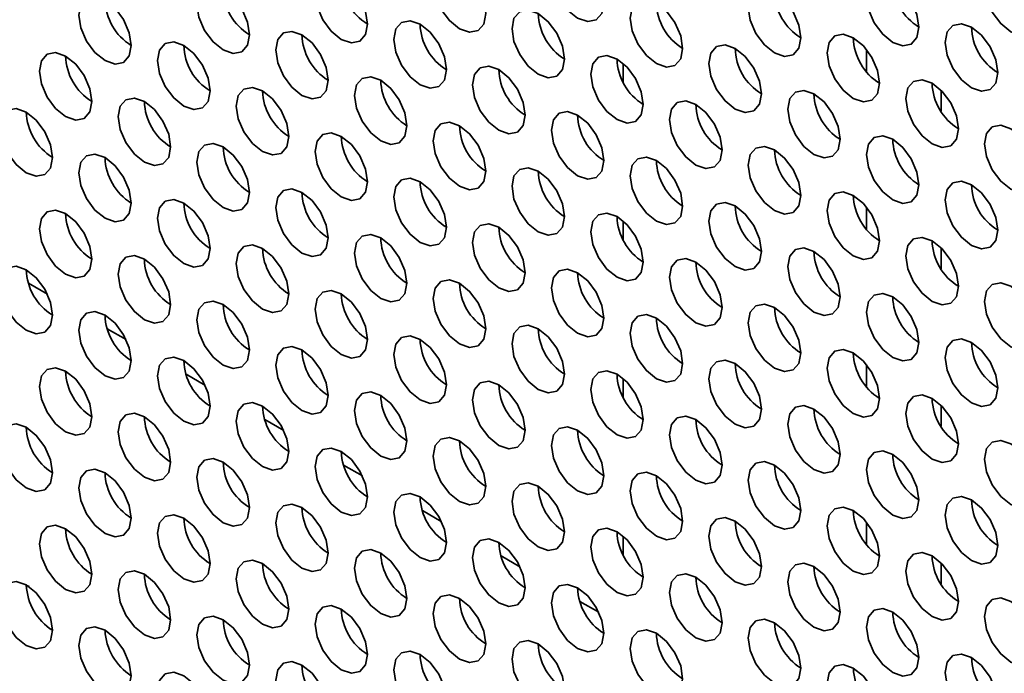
# Model space of a CAD drawing. Header units: millimetres. Extents: x 2 to 1120, y -2 to 861.
# Tile 139 of 226: x 758.23 to 767.07, y 634.55 to 640.42. Entities that reach past the tile are written whole.
import ezdxf

# ---------------------------------------------------------------- set-up
doc = ezdxf.new("R2010")
doc.units = ezdxf.units.MM

msp = doc.modelspace()

# ---------------------------------------------------------------- linework, layer by layer
at = {"color": 7, "linetype": 'Continuous', "lineweight": 35}
for p, q in [((765.8355, 639.9514), (765.8355, 640.1507)), ((766.5049, 639.5962), (766.5049, 639.7845)), ((765.8355, 638.5361), (765.8355, 638.7353)), ((766.5049, 638.1809), (766.5049, 638.3692)), ((758.3133, 638.0501), (758.4826, 637.9524)), ((759.0204, 637.6419), (759.1897, 637.5442)), ((765.8355, 637.1207), (765.8355, 637.32)), ((759.7275, 637.2337), (759.8968, 637.136)), ((766.5049, 636.7655), (766.5049, 636.9538)), ((760.4346, 636.8255), (760.6039, 636.7278)), ((761.1417, 636.4173), (761.311, 636.3196)), ((761.8488, 636.0091), (762.0181, 635.9114)), ((765.8355, 635.7054), (765.8355, 635.9047)), ((762.5559, 635.6009), (762.7252, 635.5032)), ((766.5049, 635.3502), (766.5049, 635.5385)), ((758.3181, 635.3256), (758.293, 635.3401)), ((763.263, 635.1927), (763.4323, 635.095)), ((759.0252, 634.9174), (759.0001, 634.9319))]:
    msp.add_line(p, q, dxfattribs=at)
at = {"color": 8, "linetype": 'Continuous', "lineweight": 35}
for p, q in [((763.6521, 639.8564), (763.6521, 640.0245)), ((763.6521, 638.4411), (763.6521, 638.6092)), ((763.6521, 637.0257), (763.6521, 637.1939)), ((763.6521, 635.6104), (763.6521, 635.7785))]:
    msp.add_line(p, q, dxfattribs=at)
at = {"color": 7, "linetype": 'Continuous', "lineweight": 35, "flags": 128}
for points in [[(763.4784, 640.568), (763.4605, 640.6825), (763.4094, 640.8003), (763.3329, 640.9034), (763.2427, 640.9762), (763.1525, 641.0076), (763.0761, 640.9927), (763.025, 640.9339), (763.007, 640.8401), (763.025, 640.7256), (763.0761, 640.6078), (763.1525, 640.5047), (763.2427, 640.4319), (763.3329, 640.4005), (763.4094, 640.4154), (763.4605, 640.4742), (763.4784, 640.568)], [(762.4178, 640.4726), (762.3998, 640.5871), (762.3487, 640.7049), (762.2723, 640.8081), (762.1821, 640.8809), (762.0919, 640.9122), (762.0154, 640.8974), (761.9643, 640.8386), (761.9464, 640.7448), (761.9643, 640.6302), (762.0154, 640.5124), (762.0919, 640.4093), (762.1821, 640.3365), (762.2723, 640.3052), (762.3487, 640.32), (762.3998, 640.3788), (762.4178, 640.4726)], [(761.3571, 640.3773), (761.3392, 640.4918), (761.2881, 640.6096), (761.2116, 640.7127), (761.1214, 640.7855), (761.0312, 640.8169), (760.9547, 640.802), (760.9037, 640.7432), (760.8857, 640.6494), (760.9037, 640.5349), (760.9547, 640.4171), (761.0312, 640.3139), (761.1214, 640.2411), (761.2116, 640.2098), (761.2881, 640.2247), (761.3392, 640.2835), (761.3571, 640.3773)], [(767.3675, 640.4459), (767.3496, 640.5604), (767.2985, 640.6782), (767.222, 640.7813), (767.1318, 640.8541), (767.0416, 640.8855), (766.9652, 640.8706), (766.9141, 640.8118), (766.8961, 640.718), (766.9141, 640.6035), (766.9652, 640.4857), (767.0416, 640.3825), (767.1318, 640.3098), (767.222, 640.2784), (767.2985, 640.2933), (767.3496, 640.3521), (767.3675, 640.4459)], [(766.3069, 640.3505), (766.2889, 640.465), (766.2378, 640.5828), (766.1614, 640.686), (766.0712, 640.7588), (765.981, 640.7901), (765.9045, 640.7752), (765.8534, 640.7164), (765.8355, 640.6226), (765.8534, 640.5081), (765.9045, 640.3903), (765.981, 640.2872), (766.0712, 640.2144), (766.1614, 640.183), (766.2378, 640.1979), (766.2889, 640.2567), (766.3069, 640.3505)], [(760.2965, 640.2819), (760.2785, 640.3964), (760.2274, 640.5142), (760.151, 640.6174), (760.0608, 640.6901), (759.9706, 640.7215), (759.8941, 640.7066), (759.843, 640.6478), (759.8251, 640.554), (759.843, 640.4395), (759.8941, 640.3217), (759.9706, 640.2186), (760.0608, 640.1458), (760.151, 640.1144), (760.2274, 640.1293), (760.2785, 640.1881), (760.2965, 640.2819)], [(765.2462, 640.2551), (765.2283, 640.3697), (765.1772, 640.4875), (765.1007, 640.5906), (765.0105, 640.6634), (764.9203, 640.6947), (764.8438, 640.6799), (764.7927, 640.6211), (764.7748, 640.5273), (764.7927, 640.4128), (764.8438, 640.295), (764.9203, 640.1918), (765.0105, 640.119), (765.1007, 640.0877), (765.1772, 640.1025), (765.2283, 640.1613), (765.2462, 640.2551)], [(759.2358, 640.1865), (759.2179, 640.301), (759.1668, 640.4188), (759.0903, 640.522), (759.0001, 640.5948), (758.9099, 640.6261), (758.8334, 640.6113), (758.7823, 640.5525), (758.7644, 640.4587), (758.7823, 640.3442), (758.8334, 640.2264), (758.9099, 640.1232), (759.0001, 640.0504), (759.0903, 640.0191), (759.1668, 640.0339), (759.2179, 640.0927), (759.2358, 640.1865)], [(764.1855, 640.1598), (764.1676, 640.2743), (764.1165, 640.3921), (764.04, 640.4952), (763.9498, 640.568), (763.8596, 640.5994), (763.7832, 640.5845), (763.7321, 640.5257), (763.7141, 640.4319), (763.7321, 640.3174), (763.7832, 640.1996), (763.8596, 640.0965), (763.9498, 640.0237), (764.04, 639.9923), (764.1165, 640.0072), (764.1676, 640.066), (764.1855, 640.1598)], [(763.1249, 640.0644), (763.1069, 640.1789), (763.0558, 640.2967), (762.9794, 640.3999), (762.8892, 640.4727), (762.799, 640.504), (762.7225, 640.4892), (762.6714, 640.4304), (762.6535, 640.3366), (762.6714, 640.222), (762.7225, 640.1042), (762.799, 640.0011), (762.8892, 639.9283), (762.9794, 639.897), (763.0558, 639.9118), (763.1069, 639.9706), (763.1249, 640.0644)], [(762.0642, 639.9691), (762.0463, 640.0836), (761.9952, 640.2014), (761.9187, 640.3045), (761.8285, 640.3773), (761.7383, 640.4087), (761.6619, 640.3938), (761.6108, 640.335), (761.5928, 640.2412), (761.6108, 640.1267), (761.6619, 640.0089), (761.7383, 639.9057), (761.8285, 639.8329), (761.9187, 639.8016), (761.9952, 639.8164), (762.0463, 639.8753), (762.0642, 639.9691)], [(767.014, 639.9423), (766.996, 640.0568), (766.9449, 640.1746), (766.8685, 640.2778), (766.7783, 640.3505), (766.6881, 640.3819), (766.6116, 640.367), (766.5605, 640.3082), (766.5426, 640.2144), (766.5605, 640.0999), (766.6116, 639.9821), (766.6881, 639.879), (766.7783, 639.8062), (766.8685, 639.7748), (766.9449, 639.7897), (766.996, 639.8485), (767.014, 639.9423)], [(761.0036, 639.8737), (760.9856, 639.9882), (760.9345, 640.106), (760.8581, 640.2092), (760.7679, 640.2819), (760.6777, 640.3133), (760.6012, 640.2984), (760.5501, 640.2396), (760.5322, 640.1458), (760.5501, 640.0313), (760.6012, 639.9135), (760.6777, 639.8104), (760.7679, 639.7376), (760.8581, 639.7062), (760.9345, 639.7211), (760.9856, 639.7799), (761.0036, 639.8737)], [(765.9533, 639.8469), (765.9354, 639.9615), (765.8843, 640.0793), (765.8078, 640.1824), (765.7176, 640.2552), (765.6274, 640.2865), (765.5509, 640.2717), (765.4998, 640.2129), (765.4819, 640.1191), (765.4998, 640.0046), (765.5509, 639.8868), (765.6274, 639.7836), (765.7176, 639.7108), (765.8078, 639.6795), (765.8843, 639.6943), (765.9354, 639.7531), (765.9533, 639.8469)], [(759.9429, 639.7783), (759.925, 639.8928), (759.8739, 640.0106), (759.7974, 640.1138), (759.7072, 640.1866), (759.617, 640.2179), (759.5405, 640.2031), (759.4894, 640.1443), (759.4715, 640.0505), (759.4894, 639.9359), (759.5405, 639.8182), (759.617, 639.715), (759.7072, 639.6422), (759.7974, 639.6109), (759.8739, 639.6257), (759.925, 639.6845), (759.9429, 639.7783)], [(758.8822, 639.683), (758.8643, 639.7975), (758.8132, 639.9153), (758.7367, 640.0184), (758.6465, 640.0912), (758.5563, 640.1226), (758.4799, 640.1077), (758.4288, 640.0489), (758.4108, 639.9551), (758.4288, 639.8406), (758.4799, 639.7228), (758.5563, 639.6196), (758.6465, 639.5469), (758.7367, 639.5155), (758.8132, 639.5304), (758.8643, 639.5892), (758.8822, 639.683)], [(764.8926, 639.7516), (764.8747, 639.8661), (764.8236, 639.9839), (764.7471, 640.087), (764.6569, 640.1598), (764.5667, 640.1912), (764.4903, 640.1763), (764.4392, 640.1175), (764.4212, 640.0237), (764.4392, 639.9092), (764.4903, 639.7914), (764.5667, 639.6883), (764.6569, 639.6155), (764.7471, 639.5841), (764.8236, 639.599), (764.8747, 639.6578), (764.8926, 639.7516)], [(763.832, 639.6562), (763.814, 639.7707), (763.763, 639.8885), (763.6865, 639.9917), (763.5963, 640.0645), (763.5061, 640.0958), (763.4296, 640.081), (763.3785, 640.0222), (763.3606, 639.9283), (763.3785, 639.8138), (763.4296, 639.696), (763.5061, 639.5929), (763.5963, 639.5201), (763.6865, 639.4887), (763.763, 639.5036), (763.814, 639.5624), (763.832, 639.6562)], [(762.7713, 639.5609), (762.7534, 639.6754), (762.7023, 639.7932), (762.6258, 639.8963), (762.5356, 639.9691), (762.4454, 640.0005), (762.369, 639.9856), (762.3179, 639.9268), (762.2999, 639.833), (762.3179, 639.7185), (762.369, 639.6007), (762.4454, 639.4975), (762.5356, 639.4247), (762.6258, 639.3934), (762.7023, 639.4082), (762.7534, 639.467), (762.7713, 639.5609)], [(761.7107, 639.4655), (761.6927, 639.58), (761.6416, 639.6978), (761.5652, 639.8009), (761.475, 639.8737), (761.3848, 639.9051), (761.3083, 639.8902), (761.2572, 639.8314), (761.2393, 639.7376), (761.2572, 639.6231), (761.3083, 639.5053), (761.3848, 639.4022), (761.475, 639.3294), (761.5652, 639.298), (761.6416, 639.3129), (761.6927, 639.3717), (761.7107, 639.4655)], [(766.6604, 639.4387), (766.6425, 639.5533), (766.5914, 639.671), (766.5149, 639.7742), (766.4247, 639.847), (766.3345, 639.8783), (766.258, 639.8635), (766.207, 639.8047), (766.189, 639.7109), (766.207, 639.5964), (766.258, 639.4786), (766.3345, 639.3754), (766.4247, 639.3026), (766.5149, 639.2713), (766.5914, 639.2861), (766.6425, 639.3449), (766.6604, 639.4387)], [(760.65, 639.3701), (760.6321, 639.4846), (760.581, 639.6024), (760.5045, 639.7056), (760.4143, 639.7784), (760.3241, 639.8097), (760.2476, 639.7949), (760.1965, 639.7361), (760.1786, 639.6423), (760.1965, 639.5277), (760.2476, 639.4099), (760.3241, 639.3068), (760.4143, 639.234), (760.5045, 639.2027), (760.581, 639.2175), (760.6321, 639.2763), (760.65, 639.3701)], [(765.5998, 639.3434), (765.5818, 639.4579), (765.5307, 639.5757), (765.4543, 639.6788), (765.3641, 639.7516), (765.2739, 639.783), (765.1974, 639.7681), (765.1463, 639.7093), (765.1284, 639.6155), (765.1463, 639.501), (765.1974, 639.3832), (765.2739, 639.28), (765.3641, 639.2073), (765.4543, 639.1759), (765.5307, 639.1908), (765.5818, 639.2496), (765.5998, 639.3434)], [(759.5893, 639.2748), (759.5714, 639.3893), (759.5203, 639.5071), (759.4438, 639.6102), (759.3536, 639.683), (759.2634, 639.7144), (759.187, 639.6995), (759.1359, 639.6407), (759.1179, 639.5469), (759.1359, 639.4324), (759.187, 639.3146), (759.2634, 639.2114), (759.3536, 639.1387), (759.4438, 639.1073), (759.5203, 639.1222), (759.5714, 639.181), (759.5893, 639.2748)], [(764.5391, 639.248), (764.5212, 639.3625), (764.4701, 639.4803), (764.3936, 639.5835), (764.3034, 639.6563), (764.2132, 639.6876), (764.1367, 639.6728), (764.0856, 639.6139), (764.0677, 639.5201), (764.0856, 639.4056), (764.1367, 639.2878), (764.2132, 639.1847), (764.3034, 639.1119), (764.3936, 639.0805), (764.4701, 639.0954), (764.5212, 639.1542), (764.5391, 639.248)], [(758.5287, 639.1794), (758.5107, 639.2939), (758.4597, 639.4117), (758.3832, 639.5149), (758.293, 639.5876), (758.2028, 639.619), (758.1263, 639.6041), (758.0752, 639.5453), (758.0573, 639.4515), (758.0752, 639.337), (758.1263, 639.2192), (758.2028, 639.1161), (758.293, 639.0433), (758.3832, 639.0119), (758.4597, 639.0268), (758.5107, 639.0856), (758.5287, 639.1794)], [(763.4784, 639.1526), (763.4605, 639.2672), (763.4094, 639.385), (763.3329, 639.4881), (763.2427, 639.5609), (763.1525, 639.5922), (763.0761, 639.5774), (763.025, 639.5186), (763.007, 639.4248), (763.025, 639.3103), (763.0761, 639.1925), (763.1525, 639.0893), (763.2427, 639.0165), (763.3329, 638.9852), (763.4094, 639), (763.4605, 639.0588), (763.4784, 639.1526)], [(762.4178, 639.0573), (762.3998, 639.1718), (762.3487, 639.2896), (762.2723, 639.3927), (762.1821, 639.4655), (762.0919, 639.4969), (762.0154, 639.482), (761.9643, 639.4232), (761.9464, 639.3294), (761.9643, 639.2149), (762.0154, 639.0971), (762.0919, 638.994), (762.1821, 638.9212), (762.2723, 638.8898), (762.3487, 638.9047), (762.3998, 638.9635), (762.4178, 639.0573)], [(761.3571, 638.9619), (761.3392, 639.0764), (761.2881, 639.1942), (761.2116, 639.2974), (761.1214, 639.3702), (761.0312, 639.4015), (760.9547, 639.3867), (760.9037, 639.3279), (760.8857, 639.2341), (760.9037, 639.1195), (760.9547, 639.0017), (761.0312, 638.8986), (761.1214, 638.8258), (761.2116, 638.7945), (761.2881, 638.8093), (761.3392, 638.8681), (761.3571, 638.9619)], [(767.3675, 639.0305), (767.3496, 639.145), (767.2985, 639.2628), (767.222, 639.366), (767.1318, 639.4388), (767.0416, 639.4701), (766.9652, 639.4553), (766.9141, 639.3965), (766.8961, 639.3027), (766.9141, 639.1881), (766.9652, 639.0704), (767.0416, 638.9672), (767.1318, 638.8944), (767.222, 638.8631), (767.2985, 638.8779), (767.3496, 638.9367), (767.3675, 639.0305)], [(766.3069, 638.9352), (766.2889, 639.0497), (766.2378, 639.1675), (766.1614, 639.2706), (766.0712, 639.3434), (765.981, 639.3748), (765.9045, 639.3599), (765.8534, 639.3011), (765.8355, 639.2073), (765.8534, 639.0928), (765.9045, 638.975), (765.981, 638.8718), (766.0712, 638.7991), (766.1614, 638.7677), (766.2378, 638.7826), (766.2889, 638.8414), (766.3069, 638.9352)], [(760.2965, 638.8666), (760.2785, 638.9811), (760.2274, 639.0989), (760.151, 639.202), (760.0608, 639.2748), (759.9706, 639.3062), (759.8941, 639.2913), (759.843, 639.2325), (759.8251, 639.1387), (759.843, 639.0242), (759.8941, 638.9064), (759.9706, 638.8032), (760.0608, 638.7304), (760.151, 638.6991), (760.2274, 638.714), (760.2785, 638.7728), (760.2965, 638.8666)], [(765.2462, 638.8398), (765.2283, 638.9543), (765.1772, 639.0721), (765.1007, 639.1753), (765.0105, 639.2481), (764.9203, 639.2794), (764.8438, 639.2645), (764.7927, 639.2057), (764.7748, 639.1119), (764.7927, 638.9974), (764.8438, 638.8796), (764.9203, 638.7765), (765.0105, 638.7037), (765.1007, 638.6723), (765.1772, 638.6872), (765.2283, 638.746), (765.2462, 638.8398)], [(759.2358, 638.7712), (759.2179, 638.8857), (759.1668, 639.0035), (759.0903, 639.1067), (759.0001, 639.1794), (758.9099, 639.2108), (758.8334, 639.1959), (758.7823, 639.1371), (758.7644, 639.0433), (758.7823, 638.9288), (758.8334, 638.811), (758.9099, 638.7079), (759.0001, 638.6351), (759.0903, 638.6037), (759.1668, 638.6186), (759.2179, 638.6774), (759.2358, 638.7712)], [(764.1855, 638.7444), (764.1676, 638.859), (764.1165, 638.9768), (764.04, 639.0799), (763.9498, 639.1527), (763.8596, 639.184), (763.7832, 639.1692), (763.7321, 639.1104), (763.7141, 639.0166), (763.7321, 638.9021), (763.7832, 638.7843), (763.8596, 638.6811), (763.9498, 638.6083), (764.04, 638.577), (764.1165, 638.5918), (764.1676, 638.6506), (764.1855, 638.7444)], [(763.1249, 638.6491), (763.1069, 638.7636), (763.0558, 638.8814), (762.9794, 638.9845), (762.8892, 639.0573), (762.799, 639.0887), (762.7225, 639.0738), (762.6714, 639.015), (762.6535, 638.9212), (762.6714, 638.8067), (762.7225, 638.6889), (762.799, 638.5858), (762.8892, 638.513), (762.9794, 638.4816), (763.0558, 638.4965), (763.1069, 638.5553), (763.1249, 638.6491)], [(762.0642, 638.5537), (762.0463, 638.6682), (761.9952, 638.786), (761.9187, 638.8892), (761.8285, 638.962), (761.7383, 638.9933), (761.6619, 638.9785), (761.6108, 638.9197), (761.5928, 638.8259), (761.6108, 638.7113), (761.6619, 638.5935), (761.7383, 638.4904), (761.8285, 638.4176), (761.9187, 638.3863), (761.9952, 638.4011), (762.0463, 638.4599), (762.0642, 638.5537)], [(767.014, 638.527), (766.996, 638.6415), (766.9449, 638.7593), (766.8685, 638.8624), (766.7783, 638.9352), (766.6881, 638.9666), (766.6116, 638.9517), (766.5605, 638.8929), (766.5426, 638.7991), (766.5605, 638.6846), (766.6116, 638.5668), (766.6881, 638.4636), (766.7783, 638.3909), (766.8685, 638.3595), (766.9449, 638.3744), (766.996, 638.4332), (767.014, 638.527)], [(761.0036, 638.4584), (760.9856, 638.5729), (760.9345, 638.6907), (760.8581, 638.7938), (760.7679, 638.8666), (760.6777, 638.898), (760.6012, 638.8831), (760.5501, 638.8243), (760.5322, 638.7305), (760.5501, 638.616), (760.6012, 638.4982), (760.6777, 638.395), (760.7679, 638.3222), (760.8581, 638.2909), (760.9345, 638.3057), (760.9856, 638.3646), (761.0036, 638.4584)], [(765.9533, 638.4316), (765.9354, 638.5461), (765.8843, 638.6639), (765.8078, 638.7671), (765.7176, 638.8398), (765.6274, 638.8712), (765.5509, 638.8563), (765.4998, 638.7975), (765.4819, 638.7037), (765.4998, 638.5892), (765.5509, 638.4714), (765.6274, 638.3683), (765.7176, 638.2955), (765.8078, 638.2641), (765.8843, 638.279), (765.9354, 638.3378), (765.9533, 638.4316)], [(759.9429, 638.363), (759.925, 638.4775), (759.8739, 638.5953), (759.7974, 638.6985), (759.7072, 638.7712), (759.617, 638.8026), (759.5405, 638.7877), (759.4894, 638.7289), (759.4715, 638.6351), (759.4894, 638.5206), (759.5405, 638.4028), (759.617, 638.2997), (759.7072, 638.2269), (759.7974, 638.1955), (759.8739, 638.2104), (759.925, 638.2692), (759.9429, 638.363)], [(758.8822, 638.2676), (758.8643, 638.3821), (758.8132, 638.4999), (758.7367, 638.6031), (758.6465, 638.6759), (758.5563, 638.7072), (758.4799, 638.6924), (758.4288, 638.6336), (758.4108, 638.5398), (758.4288, 638.4252), (758.4799, 638.3075), (758.5563, 638.2043), (758.6465, 638.1315), (758.7367, 638.1002), (758.8132, 638.115), (758.8643, 638.1738), (758.8822, 638.2676)], [(764.8926, 638.3362), (764.8747, 638.4508), (764.8236, 638.5686), (764.7471, 638.6717), (764.6569, 638.7445), (764.5667, 638.7758), (764.4903, 638.761), (764.4392, 638.7022), (764.4212, 638.6084), (764.4392, 638.4939), (764.4903, 638.3761), (764.5667, 638.2729), (764.6569, 638.2001), (764.7471, 638.1688), (764.8236, 638.1836), (764.8747, 638.2424), (764.8926, 638.3362)], [(763.832, 638.2409), (763.814, 638.3554), (763.763, 638.4732), (763.6865, 638.5763), (763.5963, 638.6491), (763.5061, 638.6805), (763.4296, 638.6656), (763.3785, 638.6068), (763.3606, 638.513), (763.3785, 638.3985), (763.4296, 638.2807), (763.5061, 638.1776), (763.5963, 638.1048), (763.6865, 638.0734), (763.763, 638.0883), (763.814, 638.1471), (763.832, 638.2409)], [(762.7713, 638.1455), (762.7534, 638.26), (762.7023, 638.3778), (762.6258, 638.481), (762.5356, 638.5538), (762.4454, 638.5851), (762.369, 638.5703), (762.3179, 638.5115), (762.2999, 638.4176), (762.3179, 638.3031), (762.369, 638.1853), (762.4454, 638.0822), (762.5356, 638.0094), (762.6258, 637.978), (762.7023, 637.9929), (762.7534, 638.0517), (762.7713, 638.1455)], [(761.7107, 638.0502), (761.6927, 638.1647), (761.6416, 638.2825), (761.5652, 638.3856), (761.475, 638.4584), (761.3848, 638.4898), (761.3083, 638.4749), (761.2572, 638.4161), (761.2393, 638.3223), (761.2572, 638.2078), (761.3083, 638.09), (761.3848, 637.9868), (761.475, 637.914), (761.5652, 637.8827), (761.6416, 637.8975), (761.6927, 637.9563), (761.7107, 638.0502)], [(766.6604, 638.0234), (766.6425, 638.1379), (766.5914, 638.2557), (766.5149, 638.3589), (766.4247, 638.4316), (766.3345, 638.463), (766.258, 638.4481), (766.207, 638.3893), (766.189, 638.2955), (766.207, 638.181), (766.258, 638.0632), (766.3345, 637.9601), (766.4247, 637.8873), (766.5149, 637.8559), (766.5914, 637.8708), (766.6425, 637.9296), (766.6604, 638.0234)], [(760.65, 637.9548), (760.6321, 638.0693), (760.581, 638.1871), (760.5045, 638.2902), (760.4143, 638.363), (760.3241, 638.3944), (760.2476, 638.3795), (760.1965, 638.3207), (760.1786, 638.2269), (760.1965, 638.1124), (760.2476, 637.9946), (760.3241, 637.8915), (760.4143, 637.8187), (760.5045, 637.7873), (760.581, 637.8022), (760.6321, 637.861), (760.65, 637.9548)], [(765.5998, 637.928), (765.5818, 638.0426), (765.5307, 638.1603), (765.4543, 638.2635), (765.3641, 638.3363), (765.2739, 638.3676), (765.1974, 638.3528), (765.1463, 638.294), (765.1284, 638.2002), (765.1463, 638.0857), (765.1974, 637.9679), (765.2739, 637.8647), (765.3641, 637.7919), (765.4543, 637.7606), (765.5307, 637.7754), (765.5818, 637.8342), (765.5998, 637.928)], [(759.5893, 637.8594), (759.5714, 637.9739), (759.5203, 638.0917), (759.4438, 638.1949), (759.3536, 638.2677), (759.2634, 638.299), (759.187, 638.2842), (759.1359, 638.2254), (759.1179, 638.1316), (759.1359, 638.017), (759.187, 637.8992), (759.2634, 637.7961), (759.3536, 637.7233), (759.4438, 637.692), (759.5203, 637.7068), (759.5714, 637.7656), (759.5893, 637.8594)], [(764.5391, 637.8327), (764.5212, 637.9472), (764.4701, 638.065), (764.3936, 638.1681), (764.3034, 638.2409), (764.2132, 638.2723), (764.1367, 638.2574), (764.0856, 638.1986), (764.0677, 638.1048), (764.0856, 637.9903), (764.1367, 637.8725), (764.2132, 637.7693), (764.3034, 637.6966), (764.3936, 637.6652), (764.4701, 637.6801), (764.5212, 637.7389), (764.5391, 637.8327)], [(758.5287, 637.7641), (758.5107, 637.8786), (758.4597, 637.9964), (758.3832, 638.0995), (758.293, 638.1723), (758.2028, 638.2037), (758.1263, 638.1888), (758.0752, 638.13), (758.0573, 638.0362), (758.0752, 637.9217), (758.1263, 637.8039), (758.2028, 637.7007), (758.293, 637.628), (758.3832, 637.5966), (758.4597, 637.6115), (758.5107, 637.6703), (758.5287, 637.7641)], [(763.4784, 637.7373), (763.4605, 637.8518), (763.4094, 637.9696), (763.3329, 638.0728), (763.2427, 638.1456), (763.1525, 638.1769), (763.0761, 638.1621), (763.025, 638.1032), (763.007, 638.0094), (763.025, 637.8949), (763.0761, 637.7771), (763.1525, 637.674), (763.2427, 637.6012), (763.3329, 637.5698), (763.4094, 637.5847), (763.4605, 637.6435), (763.4784, 637.7373)], [(762.4178, 637.6419), (762.3998, 637.7565), (762.3487, 637.8743), (762.2723, 637.9774), (762.1821, 638.0502), (762.0919, 638.0815), (762.0154, 638.0667), (761.9643, 638.0079), (761.9464, 637.9141), (761.9643, 637.7996), (762.0154, 637.6818), (762.0919, 637.5786), (762.1821, 637.5058), (762.2723, 637.4745), (762.3487, 637.4893), (762.3998, 637.5481), (762.4178, 637.6419)], [(767.3675, 637.6152), (767.3496, 637.7297), (767.2985, 637.8475), (767.222, 637.9507), (767.1318, 638.0234), (767.0416, 638.0548), (766.9652, 638.0399), (766.9141, 637.9811), (766.8961, 637.8873), (766.9141, 637.7728), (766.9652, 637.655), (767.0416, 637.5519), (767.1318, 637.4791), (767.222, 637.4477), (767.2985, 637.4626), (767.3496, 637.5214), (767.3675, 637.6152)], [(761.3571, 637.5466), (761.3392, 637.6611), (761.2881, 637.7789), (761.2116, 637.882), (761.1214, 637.9548), (761.0312, 637.9862), (760.9547, 637.9713), (760.9037, 637.9125), (760.8857, 637.8187), (760.9037, 637.7042), (760.9547, 637.5864), (761.0312, 637.4833), (761.1214, 637.4105), (761.2116, 637.3791), (761.2881, 637.394), (761.3392, 637.4528), (761.3571, 637.5466)], [(766.3069, 637.5198), (766.2889, 637.6343), (766.2378, 637.7521), (766.1614, 637.8553), (766.0712, 637.9281), (765.981, 637.9594), (765.9045, 637.9446), (765.8534, 637.8858), (765.8355, 637.792), (765.8534, 637.6774), (765.9045, 637.5597), (765.981, 637.4565), (766.0712, 637.3837), (766.1614, 637.3524), (766.2378, 637.3672), (766.2889, 637.426), (766.3069, 637.5198)], [(760.2965, 637.4512), (760.2785, 637.5657), (760.2274, 637.6835), (760.151, 637.7867), (760.0608, 637.8595), (759.9706, 637.8908), (759.8941, 637.876), (759.843, 637.8172), (759.8251, 637.7234), (759.843, 637.6088), (759.8941, 637.491), (759.9706, 637.3879), (760.0608, 637.3151), (760.151, 637.2838), (760.2274, 637.2986), (760.2785, 637.3574), (760.2965, 637.4512)], [(765.2462, 637.4245), (765.2283, 637.539), (765.1772, 637.6568), (765.1007, 637.7599), (765.0105, 637.8327), (764.9203, 637.8641), (764.8438, 637.8492), (764.7927, 637.7904), (764.7748, 637.6966), (764.7927, 637.5821), (764.8438, 637.4643), (764.9203, 637.3611), (765.0105, 637.2884), (765.1007, 637.257), (765.1772, 637.2719), (765.2283, 637.3307), (765.2462, 637.4245)], [(759.2358, 637.3559), (759.2179, 637.4704), (759.1668, 637.5882), (759.0903, 637.6913), (759.0001, 637.7641), (758.9099, 637.7955), (758.8334, 637.7806), (758.7823, 637.7218), (758.7644, 637.628), (758.7823, 637.5135), (758.8334, 637.3957), (758.9099, 637.2925), (759.0001, 637.2197), (759.0903, 637.1884), (759.1668, 637.2033), (759.2179, 637.2621), (759.2358, 637.3559)], [(764.1855, 637.3291), (764.1676, 637.4436), (764.1165, 637.5614), (764.04, 637.6646), (763.9498, 637.7374), (763.8596, 637.7687), (763.7832, 637.7538), (763.7321, 637.695), (763.7141, 637.6012), (763.7321, 637.4867), (763.7832, 637.3689), (763.8596, 637.2658), (763.9498, 637.193), (764.04, 637.1616), (764.1165, 637.1765), (764.1676, 637.2353), (764.1855, 637.3291)], [(763.1249, 637.2337), (763.1069, 637.3483), (763.0558, 637.4661), (762.9794, 637.5692), (762.8892, 637.642), (762.799, 637.6733), (762.7225, 637.6585), (762.6714, 637.5997), (762.6535, 637.5059), (762.6714, 637.3914), (762.7225, 637.2736), (762.799, 637.1704), (762.8892, 637.0976), (762.9794, 637.0663), (763.0558, 637.0811), (763.1069, 637.1399), (763.1249, 637.2337)], [(762.0642, 637.1384), (762.0463, 637.2529), (761.9952, 637.3707), (761.9187, 637.4738), (761.8285, 637.5466), (761.7383, 637.578), (761.6619, 637.5631), (761.6108, 637.5043), (761.5928, 637.4105), (761.6108, 637.296), (761.6619, 637.1782), (761.7383, 637.0751), (761.8285, 637.0023), (761.9187, 636.9709), (761.9952, 636.9858), (762.0463, 637.0446), (762.0642, 637.1384)], [(767.014, 637.1116), (766.996, 637.2261), (766.9449, 637.3439), (766.8685, 637.4471), (766.7783, 637.5199), (766.6881, 637.5512), (766.6116, 637.5364), (766.5605, 637.4776), (766.5426, 637.3838), (766.5605, 637.2692), (766.6116, 637.1514), (766.6881, 637.0483), (766.7783, 636.9755), (766.8685, 636.9442), (766.9449, 636.959), (766.996, 637.0178), (767.014, 637.1116)], [(761.0036, 637.043), (760.9856, 637.1575), (760.9345, 637.2753), (760.8581, 637.3785), (760.7679, 637.4513), (760.6777, 637.4826), (760.6012, 637.4678), (760.5501, 637.409), (760.5322, 637.3152), (760.5501, 637.2006), (760.6012, 637.0828), (760.6777, 636.9797), (760.7679, 636.9069), (760.8581, 636.8756), (760.9345, 636.8904), (760.9856, 636.9492), (761.0036, 637.043)], [(759.9429, 636.9477), (759.925, 637.0622), (759.8739, 637.18), (759.7974, 637.2831), (759.7072, 637.3559), (759.617, 637.3873), (759.5405, 637.3724), (759.4894, 637.3136), (759.4715, 637.2198), (759.4894, 637.1053), (759.5405, 636.9875), (759.617, 636.8843), (759.7072, 636.8115), (759.7974, 636.7802), (759.8739, 636.795), (759.925, 636.8539), (759.9429, 636.9477)], [(765.9533, 637.0163), (765.9354, 637.1308), (765.8843, 637.2486), (765.8078, 637.3517), (765.7176, 637.4245), (765.6274, 637.4559), (765.5509, 637.441), (765.4998, 637.3822), (765.4819, 637.2884), (765.4998, 637.1739), (765.5509, 637.0561), (765.6274, 636.9529), (765.7176, 636.8802), (765.8078, 636.8488), (765.8843, 636.8637), (765.9354, 636.9225), (765.9533, 637.0163)], [(758.8822, 636.8523), (758.8643, 636.9668), (758.8132, 637.0846), (758.7367, 637.1878), (758.6465, 637.2605), (758.5563, 637.2919), (758.4799, 637.277), (758.4288, 637.2182), (758.4108, 637.1244), (758.4288, 637.0099), (758.4799, 636.8921), (758.5563, 636.789), (758.6465, 636.7162), (758.7367, 636.6848), (758.8132, 636.6997), (758.8643, 636.7585), (758.8822, 636.8523)], [(764.8926, 636.9209), (764.8747, 637.0354), (764.8236, 637.1532), (764.7471, 637.2564), (764.6569, 637.3291), (764.5667, 637.3605), (764.4903, 637.3456), (764.4392, 637.2868), (764.4212, 637.193), (764.4392, 637.0785), (764.4903, 636.9607), (764.5667, 636.8576), (764.6569, 636.7848), (764.7471, 636.7534), (764.8236, 636.7683), (764.8747, 636.8271), (764.8926, 636.9209)], [(763.832, 636.8255), (763.814, 636.9401), (763.763, 637.0579), (763.6865, 637.161), (763.5963, 637.2338), (763.5061, 637.2651), (763.4296, 637.2503), (763.3785, 637.1915), (763.3606, 637.0977), (763.3785, 636.9832), (763.4296, 636.8654), (763.5061, 636.7622), (763.5963, 636.6894), (763.6865, 636.6581), (763.763, 636.6729), (763.814, 636.7317), (763.832, 636.8255)], [(762.7713, 636.7302), (762.7534, 636.8447), (762.7023, 636.9625), (762.6258, 637.0656), (762.5356, 637.1384), (762.4454, 637.1698), (762.369, 637.1549), (762.3179, 637.0961), (762.2999, 637.0023), (762.3179, 636.8878), (762.369, 636.77), (762.4454, 636.6669), (762.5356, 636.5941), (762.6258, 636.5627), (762.7023, 636.5776), (762.7534, 636.6364), (762.7713, 636.7302)], [(761.7107, 636.6348), (761.6927, 636.7493), (761.6416, 636.8671), (761.5652, 636.9703), (761.475, 637.0431), (761.3848, 637.0744), (761.3083, 637.0596), (761.2572, 637.0008), (761.2393, 636.9069), (761.2572, 636.7924), (761.3083, 636.6746), (761.3848, 636.5715), (761.475, 636.4987), (761.5652, 636.4673), (761.6416, 636.4822), (761.6927, 636.541), (761.7107, 636.6348)], [(766.6604, 636.6081), (766.6425, 636.7226), (766.5914, 636.8404), (766.5149, 636.9435), (766.4247, 637.0163), (766.3345, 637.0477), (766.258, 637.0328), (766.207, 636.974), (766.189, 636.8802), (766.207, 636.7657), (766.258, 636.6479), (766.3345, 636.5447), (766.4247, 636.4719), (766.5149, 636.4406), (766.5914, 636.4555), (766.6425, 636.5143), (766.6604, 636.6081)], [(760.65, 636.5395), (760.6321, 636.654), (760.581, 636.7718), (760.5045, 636.8749), (760.4143, 636.9477), (760.3241, 636.9791), (760.2476, 636.9642), (760.1965, 636.9054), (760.1786, 636.8116), (760.1965, 636.6971), (760.2476, 636.5793), (760.3241, 636.4761), (760.4143, 636.4033), (760.5045, 636.372), (760.581, 636.3868), (760.6321, 636.4456), (760.65, 636.5395)], [(765.5998, 636.5127), (765.5818, 636.6272), (765.5307, 636.745), (765.4543, 636.8482), (765.3641, 636.9209), (765.2739, 636.9523), (765.1974, 636.9374), (765.1463, 636.8786), (765.1284, 636.7848), (765.1463, 636.6703), (765.1974, 636.5525), (765.2739, 636.4494), (765.3641, 636.3766), (765.4543, 636.3452), (765.5307, 636.3601), (765.5818, 636.4189), (765.5998, 636.5127)], [(759.5893, 636.4441), (759.5714, 636.5586), (759.5203, 636.6764), (759.4438, 636.7795), (759.3536, 636.8523), (759.2634, 636.8837), (759.187, 636.8688), (759.1359, 636.81), (759.1179, 636.7162), (759.1359, 636.6017), (759.187, 636.4839), (759.2634, 636.3808), (759.3536, 636.308), (759.4438, 636.2766), (759.5203, 636.2915), (759.5714, 636.3503), (759.5893, 636.4441)], [(764.5391, 636.4173), (764.5212, 636.5319), (764.4701, 636.6496), (764.3936, 636.7528), (764.3034, 636.8256), (764.2132, 636.8569), (764.1367, 636.8421), (764.0856, 636.7833), (764.0677, 636.6895), (764.0856, 636.575), (764.1367, 636.4572), (764.2132, 636.354), (764.3034, 636.2812), (764.3936, 636.2499), (764.4701, 636.2647), (764.5212, 636.3235), (764.5391, 636.4173)], [(758.5287, 636.3487), (758.5107, 636.4632), (758.4597, 636.581), (758.3832, 636.6842), (758.293, 636.757), (758.2028, 636.7883), (758.1263, 636.7735), (758.0752, 636.7147), (758.0573, 636.6209), (758.0752, 636.5063), (758.1263, 636.3885), (758.2028, 636.2854), (758.293, 636.2126), (758.3832, 636.1813), (758.4597, 636.1961), (758.5107, 636.2549), (758.5287, 636.3487)], [(763.4784, 636.322), (763.4605, 636.4365), (763.4094, 636.5543), (763.3329, 636.6574), (763.2427, 636.7302), (763.1525, 636.7616), (763.0761, 636.7467), (763.025, 636.6879), (763.007, 636.5941), (763.025, 636.4796), (763.0761, 636.3618), (763.1525, 636.2586), (763.2427, 636.1859), (763.3329, 636.1545), (763.4094, 636.1694), (763.4605, 636.2282), (763.4784, 636.322)], [(762.4178, 636.2266), (762.3998, 636.3411), (762.3487, 636.4589), (762.2723, 636.5621), (762.1821, 636.6349), (762.0919, 636.6662), (762.0154, 636.6514), (761.9643, 636.5925), (761.9464, 636.4987), (761.9643, 636.3842), (762.0154, 636.2664), (762.0919, 636.1633), (762.1821, 636.0905), (762.2723, 636.0591), (762.3487, 636.074), (762.3998, 636.1328), (762.4178, 636.2266)], [(767.3675, 636.1999), (767.3496, 636.3144), (767.2985, 636.4322), (767.222, 636.5353), (767.1318, 636.6081), (767.0416, 636.6395), (766.9652, 636.6246), (766.9141, 636.5658), (766.8961, 636.472), (766.9141, 636.3575), (766.9652, 636.2397), (767.0416, 636.1365), (767.1318, 636.0637), (767.222, 636.0324), (767.2985, 636.0472), (767.3496, 636.1061), (767.3675, 636.1999)], [(761.3571, 636.1312), (761.3392, 636.2458), (761.2881, 636.3636), (761.2116, 636.4667), (761.1214, 636.5395), (761.0312, 636.5708), (760.9547, 636.556), (760.9037, 636.4972), (760.8857, 636.4034), (760.9037, 636.2889), (760.9547, 636.1711), (761.0312, 636.0679), (761.1214, 635.9951), (761.2116, 635.9638), (761.2881, 635.9786), (761.3392, 636.0374), (761.3571, 636.1312)], [(766.3069, 636.1045), (766.2889, 636.219), (766.2378, 636.3368), (766.1614, 636.44), (766.0712, 636.5127), (765.981, 636.5441), (765.9045, 636.5292), (765.8534, 636.4704), (765.8355, 636.3766), (765.8534, 636.2621), (765.9045, 636.1443), (765.981, 636.0412), (766.0712, 635.9684), (766.1614, 635.937), (766.2378, 635.9519), (766.2889, 636.0107), (766.3069, 636.1045)], [(760.2965, 636.0359), (760.2785, 636.1504), (760.2274, 636.2682), (760.151, 636.3713), (760.0608, 636.4441), (759.9706, 636.4755), (759.8941, 636.4606), (759.843, 636.4018), (759.8251, 636.308), (759.843, 636.1935), (759.8941, 636.0757), (759.9706, 635.9726), (760.0608, 635.8998), (760.151, 635.8684), (760.2274, 635.8833), (760.2785, 635.9421), (760.2965, 636.0359)], [(765.2462, 636.0091), (765.2283, 636.1236), (765.1772, 636.2414), (765.1007, 636.3446), (765.0105, 636.4174), (764.9203, 636.4487), (764.8438, 636.4339), (764.7927, 636.3751), (764.7748, 636.2813), (764.7927, 636.1667), (764.8438, 636.049), (764.9203, 635.9458), (765.0105, 635.873), (765.1007, 635.8417), (765.1772, 635.8565), (765.2283, 635.9153), (765.2462, 636.0091)], [(759.2358, 635.9405), (759.2179, 636.055), (759.1668, 636.1728), (759.0903, 636.276), (759.0001, 636.3488), (758.9099, 636.3801), (758.8334, 636.3653), (758.7823, 636.3065), (758.7644, 636.2127), (758.7823, 636.0981), (758.8334, 635.9803), (758.9099, 635.8772), (759.0001, 635.8044), (759.0903, 635.7731), (759.1668, 635.7879), (759.2179, 635.8467), (759.2358, 635.9405)], [(764.1855, 635.9138), (764.1676, 636.0283), (764.1165, 636.1461), (764.04, 636.2492), (763.9498, 636.322), (763.8596, 636.3534), (763.7832, 636.3385), (763.7321, 636.2797), (763.7141, 636.1859), (763.7321, 636.0714), (763.7832, 635.9536), (763.8596, 635.8504), (763.9498, 635.7777), (764.04, 635.7463), (764.1165, 635.7612), (764.1676, 635.82), (764.1855, 635.9138)], [(763.1249, 635.8184), (763.1069, 635.9329), (763.0558, 636.0507), (762.9794, 636.1539), (762.8892, 636.2267), (762.799, 636.258), (762.7225, 636.2431), (762.6714, 636.1843), (762.6535, 636.0905), (762.6714, 635.976), (762.7225, 635.8582), (762.799, 635.7551), (762.8892, 635.6823), (762.9794, 635.6509), (763.0558, 635.6658), (763.1069, 635.7246), (763.1249, 635.8184)], [(762.0642, 635.723), (762.0463, 635.8376), (761.9952, 635.9554), (761.9187, 636.0585), (761.8285, 636.1313), (761.7383, 636.1626), (761.6619, 636.1478), (761.6108, 636.089), (761.5928, 635.9952), (761.6108, 635.8807), (761.6619, 635.7629), (761.7383, 635.6597), (761.8285, 635.5869), (761.9187, 635.5556), (761.9952, 635.5704), (762.0463, 635.6292), (762.0642, 635.723)], [(767.014, 635.6963), (766.996, 635.8108), (766.9449, 635.9286), (766.8685, 636.0317), (766.7783, 636.1045), (766.6881, 636.1359), (766.6116, 636.121), (766.5605, 636.0622), (766.5426, 635.9684), (766.5605, 635.8539), (766.6116, 635.7361), (766.6881, 635.633), (766.7783, 635.5602), (766.8685, 635.5288), (766.9449, 635.5437), (766.996, 635.6025), (767.014, 635.6963)], [(761.0036, 635.6277), (760.9856, 635.7422), (760.9345, 635.86), (760.8581, 635.9631), (760.7679, 636.0359), (760.6777, 636.0673), (760.6012, 636.0524), (760.5501, 635.9936), (760.5322, 635.8998), (760.5501, 635.7853), (760.6012, 635.6675), (760.6777, 635.5644), (760.7679, 635.4916), (760.8581, 635.4602), (760.9345, 635.4751), (760.9856, 635.5339), (761.0036, 635.6277)], [(759.9429, 635.5323), (759.925, 635.6468), (759.8739, 635.7646), (759.7974, 635.8678), (759.7072, 635.9406), (759.617, 635.9719), (759.5405, 635.9571), (759.4894, 635.8983), (759.4715, 635.8045), (759.4894, 635.6899), (759.5405, 635.5721), (759.617, 635.469), (759.7072, 635.3962), (759.7974, 635.3649), (759.8739, 635.3797), (759.925, 635.4385), (759.9429, 635.5323)], [(765.9533, 635.6009), (765.9354, 635.7154), (765.8843, 635.8332), (765.8078, 635.9364), (765.7176, 636.0092), (765.6274, 636.0405), (765.5509, 636.0257), (765.4998, 635.9669), (765.4819, 635.8731), (765.4998, 635.7585), (765.5509, 635.6407), (765.6274, 635.5376), (765.7176, 635.4648), (765.8078, 635.4335), (765.8843, 635.4483), (765.9354, 635.5071), (765.9533, 635.6009)], [(758.8822, 635.437), (758.8643, 635.5515), (758.8132, 635.6693), (758.7367, 635.7724), (758.6465, 635.8452), (758.5563, 635.8766), (758.4799, 635.8617), (758.4288, 635.8029), (758.4108, 635.7091), (758.4288, 635.5946), (758.4799, 635.4768), (758.5563, 635.3736), (758.6465, 635.3008), (758.7367, 635.2695), (758.8132, 635.2843), (758.8643, 635.3432), (758.8822, 635.437)], [(764.8926, 635.5056), (764.8747, 635.6201), (764.8236, 635.7379), (764.7471, 635.841), (764.6569, 635.9138), (764.5667, 635.9452), (764.4903, 635.9303), (764.4392, 635.8715), (764.4212, 635.7777), (764.4392, 635.6632), (764.4903, 635.5454), (764.5667, 635.4422), (764.6569, 635.3695), (764.7471, 635.3381), (764.8236, 635.353), (764.8747, 635.4118), (764.8926, 635.5056)], [(763.832, 635.4102), (763.814, 635.5247), (763.763, 635.6425), (763.6865, 635.7457), (763.5963, 635.8184), (763.5061, 635.8498), (763.4296, 635.8349), (763.3785, 635.7761), (763.3606, 635.6823), (763.3785, 635.5678), (763.4296, 635.45), (763.5061, 635.3469), (763.5963, 635.2741), (763.6865, 635.2427), (763.763, 635.2576), (763.814, 635.3164), (763.832, 635.4102)], [(762.7713, 635.3148), (762.7534, 635.4294), (762.7023, 635.5472), (762.6258, 635.6503), (762.5356, 635.7231), (762.4454, 635.7544), (762.369, 635.7396), (762.3179, 635.6808), (762.2999, 635.587), (762.3179, 635.4725), (762.369, 635.3547), (762.4454, 635.2515), (762.5356, 635.1787), (762.6258, 635.1474), (762.7023, 635.1622), (762.7534, 635.221), (762.7713, 635.3148)], [(761.7107, 635.2195), (761.6927, 635.334), (761.6416, 635.4518), (761.5652, 635.5549), (761.475, 635.6277), (761.3848, 635.6591), (761.3083, 635.6442), (761.2572, 635.5854), (761.2393, 635.4916), (761.2572, 635.3771), (761.3083, 635.2593), (761.3848, 635.1562), (761.475, 635.0834), (761.5652, 635.052), (761.6416, 635.0669), (761.6927, 635.1257), (761.7107, 635.2195)], [(766.6604, 635.1927), (766.6425, 635.3072), (766.5914, 635.425), (766.5149, 635.5282), (766.4247, 635.601), (766.3345, 635.6323), (766.258, 635.6175), (766.207, 635.5587), (766.189, 635.4649), (766.207, 635.3503), (766.258, 635.2325), (766.3345, 635.1294), (766.4247, 635.0566), (766.5149, 635.0253), (766.5914, 635.0401), (766.6425, 635.0989), (766.6604, 635.1927)], [(760.65, 635.1241), (760.6321, 635.2386), (760.581, 635.3564), (760.5045, 635.4596), (760.4143, 635.5324), (760.3241, 635.5637), (760.2476, 635.5489), (760.1965, 635.4901), (760.1786, 635.3962), (760.1965, 635.2817), (760.2476, 635.1639), (760.3241, 635.0608), (760.4143, 634.988), (760.5045, 634.9566), (760.581, 634.9715), (760.6321, 635.0303), (760.65, 635.1241)], [(765.5998, 635.0974), (765.5818, 635.2119), (765.5307, 635.3297), (765.4543, 635.4328), (765.3641, 635.5056), (765.2739, 635.537), (765.1974, 635.5221), (765.1463, 635.4633), (765.1284, 635.3695), (765.1463, 635.255), (765.1974, 635.1372), (765.2739, 635.034), (765.3641, 634.9612), (765.4543, 634.9299), (765.5307, 634.9448), (765.5818, 635.0036), (765.5998, 635.0974)], [(759.5893, 635.0288), (759.5714, 635.1433), (759.5203, 635.2611), (759.4438, 635.3642), (759.3536, 635.437), (759.2634, 635.4684), (759.187, 635.4535), (759.1359, 635.3947), (759.1179, 635.3009), (759.1359, 635.1864), (759.187, 635.0686), (759.2634, 634.9654), (759.3536, 634.8926), (759.4438, 634.8613), (759.5203, 634.8761), (759.5714, 634.9349), (759.5893, 635.0288)], [(764.5391, 635.002), (764.5212, 635.1165), (764.4701, 635.2343), (764.3936, 635.3375), (764.3034, 635.4102), (764.2132, 635.4416), (764.1367, 635.4267), (764.0856, 635.3679), (764.0677, 635.2741), (764.0856, 635.1596), (764.1367, 635.0418), (764.2132, 634.9387), (764.3034, 634.8659), (764.3936, 634.8345), (764.4701, 634.8494), (764.5212, 634.9082), (764.5391, 635.002)], [(758.5287, 634.9334), (758.5107, 635.0479), (758.4597, 635.1657), (758.3832, 635.2688), (758.293, 635.3416), (758.2028, 635.373), (758.1263, 635.3581), (758.0752, 635.2993), (758.0573, 635.2055), (758.0752, 635.091), (758.1263, 634.9732), (758.2028, 634.8701), (758.293, 634.7973), (758.3832, 634.7659), (758.4597, 634.7808), (758.5107, 634.8396), (758.5287, 634.9334)], [(763.4784, 634.9066), (763.4605, 635.0212), (763.4094, 635.1389), (763.3329, 635.2421), (763.2427, 635.3149), (763.1525, 635.3462), (763.0761, 635.3314), (763.025, 635.2726), (763.007, 635.1788), (763.025, 635.0643), (763.0761, 634.9465), (763.1525, 634.8433), (763.2427, 634.7705), (763.3329, 634.7392), (763.4094, 634.754), (763.4605, 634.8128), (763.4784, 634.9066)], [(762.4178, 634.8113), (762.3998, 634.9258), (762.3487, 635.0436), (762.2723, 635.1467), (762.1821, 635.2195), (762.0919, 635.2509), (762.0154, 635.236), (761.9643, 635.1772), (761.9464, 635.0834), (761.9643, 634.9689), (762.0154, 634.8511), (762.0919, 634.7479), (762.1821, 634.6752), (762.2723, 634.6438), (762.3487, 634.6587), (762.3998, 634.7175), (762.4178, 634.8113)], [(767.3675, 634.7845), (767.3496, 634.899), (767.2985, 635.0168), (767.222, 635.12), (767.1318, 635.1928), (767.0416, 635.2241), (766.9652, 635.2093), (766.9141, 635.1505), (766.8961, 635.0567), (766.9141, 634.9421), (766.9652, 634.8243), (767.0416, 634.7212), (767.1318, 634.6484), (767.222, 634.6171), (767.2985, 634.6319), (767.3496, 634.6907), (767.3675, 634.7845)], [(761.3571, 634.7159), (761.3392, 634.8304), (761.2881, 634.9482), (761.2116, 635.0514), (761.1214, 635.1242), (761.0312, 635.1555), (760.9547, 635.1407), (760.9037, 635.0818), (760.8857, 634.988), (760.9037, 634.8735), (760.9547, 634.7557), (761.0312, 634.6526), (761.1214, 634.5798), (761.2116, 634.5484), (761.2881, 634.5633), (761.3392, 634.6221), (761.3571, 634.7159)], [(766.3069, 634.6892), (766.2889, 634.8037), (766.2378, 634.9215), (766.1614, 635.0246), (766.0712, 635.0974), (765.981, 635.1288), (765.9045, 635.1139), (765.8534, 635.0551), (765.8355, 634.9613), (765.8534, 634.8468), (765.9045, 634.729), (765.981, 634.6258), (766.0712, 634.553), (766.1614, 634.5217), (766.2378, 634.5365), (766.2889, 634.5954), (766.3069, 634.6892)], [(760.2965, 634.6205), (760.2785, 634.7351), (760.2274, 634.8529), (760.151, 634.956), (760.0608, 635.0288), (759.9706, 635.0601), (759.8941, 635.0453), (759.843, 634.9865), (759.8251, 634.8927), (759.843, 634.7782), (759.8941, 634.6604), (759.9706, 634.5572), (760.0608, 634.4844), (760.151, 634.4531), (760.2274, 634.4679), (760.2785, 634.5267), (760.2965, 634.6205)], [(765.2462, 634.5938), (765.2283, 634.7083), (765.1772, 634.8261), (765.1007, 634.9293), (765.0105, 635.002), (764.9203, 635.0334), (764.8438, 635.0185), (764.7927, 634.9597), (764.7748, 634.8659), (764.7927, 634.7514), (764.8438, 634.6336), (764.9203, 634.5305), (765.0105, 634.4577), (765.1007, 634.4263), (765.1772, 634.4412), (765.2283, 634.5), (765.2462, 634.5938)], [(759.2358, 634.5252), (759.2179, 634.6397), (759.1668, 634.7575), (759.0903, 634.8606), (759.0001, 634.9334), (758.9099, 634.9648), (758.8334, 634.9499), (758.7823, 634.8911), (758.7644, 634.7973), (758.7823, 634.6828), (758.8334, 634.565), (758.9099, 634.4619), (759.0001, 634.3891), (759.0903, 634.3577), (759.1668, 634.3726), (759.2179, 634.4314), (759.2358, 634.5252)], [(764.1855, 634.4984), (764.1676, 634.6129), (764.1165, 634.7307), (764.04, 634.8339), (763.9498, 634.9067), (763.8596, 634.938), (763.7832, 634.9232), (763.7321, 634.8644), (763.7141, 634.7706), (763.7321, 634.656), (763.7832, 634.5383), (763.8596, 634.4351), (763.9498, 634.3623), (764.04, 634.331), (764.1165, 634.3458), (764.1676, 634.4046), (764.1855, 634.4984)], [(763.1249, 634.4031), (763.1069, 634.5176), (763.0558, 634.6354), (762.9794, 634.7385), (762.8892, 634.8113), (762.799, 634.8427), (762.7225, 634.8278), (762.6714, 634.769), (762.6535, 634.6752), (762.6714, 634.5607), (762.7225, 634.4429), (762.799, 634.3397), (762.8892, 634.267), (762.9794, 634.2356), (763.0558, 634.2505), (763.1069, 634.3093), (763.1249, 634.4031)], [(762.0642, 634.3077), (762.0463, 634.4222), (761.9952, 634.54), (761.9187, 634.6432), (761.8285, 634.716), (761.7383, 634.7473), (761.6619, 634.7324), (761.6108, 634.6736), (761.5928, 634.5798), (761.6108, 634.4653), (761.6619, 634.3475), (761.7383, 634.2444), (761.8285, 634.1716), (761.9187, 634.1402), (761.9952, 634.1551), (762.0463, 634.2139), (762.0642, 634.3077)], [(767.014, 634.281), (766.996, 634.3955), (766.9449, 634.5133), (766.8685, 634.6164), (766.7783, 634.6892), (766.6881, 634.7206), (766.6116, 634.7057), (766.5605, 634.6469), (766.5426, 634.5531), (766.5605, 634.4386), (766.6116, 634.3208), (766.6881, 634.2176), (766.7783, 634.1448), (766.8685, 634.1135), (766.9449, 634.1283), (766.996, 634.1871), (767.014, 634.281)], [(761.0036, 634.2123), (760.9856, 634.3269), (760.9345, 634.4447), (760.8581, 634.5478), (760.7679, 634.6206), (760.6777, 634.6519), (760.6012, 634.6371), (760.5501, 634.5783), (760.5322, 634.4845), (760.5501, 634.37), (760.6012, 634.2522), (760.6777, 634.149), (760.7679, 634.0762), (760.8581, 634.0449), (760.9345, 634.0597), (760.9856, 634.1185), (761.0036, 634.2123)], [(759.9429, 634.117), (759.925, 634.2315), (759.8739, 634.3493), (759.7974, 634.4524), (759.7072, 634.5252), (759.617, 634.5566), (759.5405, 634.5417), (759.4894, 634.4829), (759.4715, 634.3891), (759.4894, 634.2746), (759.5405, 634.1568), (759.617, 634.0537), (759.7072, 633.9809), (759.7974, 633.9495), (759.8739, 633.9644), (759.925, 634.0232), (759.9429, 634.117)], [(765.9533, 634.1856), (765.9354, 634.3001), (765.8843, 634.4179), (765.8078, 634.521), (765.7176, 634.5938), (765.6274, 634.6252), (765.5509, 634.6103), (765.4998, 634.5515), (765.4819, 634.4577), (765.4998, 634.3432), (765.5509, 634.2254), (765.6274, 634.1223), (765.7176, 634.0495), (765.8078, 634.0181), (765.8843, 634.033), (765.9354, 634.0918), (765.9533, 634.1856)]]:
    msp.add_lwpolyline(points, dxfattribs=at)
at = {"color": 7, "linetype": 'Continuous', "lineweight": 35}
for centre, radius, start, end in [((761.6169, 640.7994), 0.4957, 181.60056, 238.39406), ((766.5666, 640.7726), 0.4957, 181.60056, 238.39406), ((760.5562, 640.704), 0.4957, 181.60056, 238.39406), ((765.506, 640.6772), 0.4957, 181.60056, 238.39406), ((759.4956, 640.6086), 0.4957, 181.60056, 238.39406), ((764.4453, 640.5819), 0.4957, 181.60056, 238.39406), ((763.3846, 640.4865), 0.4957, 181.60056, 238.39406), ((762.324, 640.3911), 0.4957, 181.60056, 238.39406), ((767.2737, 640.3644), 0.4957, 181.60056, 238.39406), ((761.2633, 640.2958), 0.4957, 181.60056, 238.39406), ((766.2131, 640.269), 0.4957, 181.60056, 238.39406), ((760.2027, 640.2004), 0.4957, 181.60056, 238.39406), ((765.1524, 640.1737), 0.4957, 181.60056, 238.39406), ((759.142, 640.1051), 0.4957, 181.60056, 238.39406), ((764.0917, 640.0783), 0.4957, 181.60056, 238.39406), ((763.0311, 639.9829), 0.4957, 181.60056, 238.39406), ((761.9704, 639.8876), 0.4957, 181.60056, 238.39406), ((766.9202, 639.8608), 0.4957, 181.60056, 238.39406), ((760.9098, 639.7922), 0.4957, 181.60056, 238.39406), ((759.8491, 639.6969), 0.4957, 181.60056, 238.39406), ((765.8595, 639.7655), 0.4957, 181.60056, 238.39406), ((758.8047, 639.6109), 0.5123, 182.60548, 237.39452), ((764.7989, 639.6701), 0.4957, 181.60056, 238.39406), ((763.7293, 639.5697), 0.4866, 181.03846, 239.52774), ((762.6775, 639.4794), 0.4957, 181.60056, 238.39406), ((761.6169, 639.384), 0.4957, 181.60056, 238.39406), ((766.5666, 639.3573), 0.4957, 181.60056, 238.39406), ((760.5562, 639.2887), 0.4957, 181.60056, 238.39406), ((765.506, 639.2619), 0.4957, 181.60056, 238.39406), ((759.4956, 639.1933), 0.4957, 181.60056, 238.39406), ((764.4453, 639.1665), 0.4957, 181.60056, 238.39406), ((763.3846, 639.0712), 0.4957, 181.60056, 238.39406), ((762.324, 638.9758), 0.4957, 181.60056, 238.39406), ((767.2737, 638.9491), 0.4957, 181.60056, 238.39406), ((761.2633, 638.8804), 0.4957, 181.60056, 238.39406), ((766.2131, 638.8537), 0.4957, 181.60056, 238.39406), ((760.2027, 638.7851), 0.4957, 181.60056, 238.39406), ((765.1524, 638.7583), 0.4957, 181.60056, 238.39406), ((759.142, 638.6897), 0.4957, 181.60056, 238.39406), ((764.0917, 638.663), 0.4957, 181.60056, 238.39406), ((763.0311, 638.5676), 0.4957, 181.60056, 238.39406), ((761.9704, 638.4722), 0.4957, 181.60056, 238.39406), ((766.9202, 638.4455), 0.4957, 181.60056, 238.39406), ((760.9098, 638.3769), 0.4957, 181.60056, 238.39406), ((759.8406, 638.2767), 0.4871, 181.06159, 239.27792), ((765.8595, 638.3501), 0.4957, 181.60056, 238.39406), ((758.7884, 638.1862), 0.4957, 181.60056, 238.39406), ((764.7989, 638.2548), 0.4957, 181.60056, 238.39406), ((763.7382, 638.1594), 0.4957, 181.60056, 238.39406), ((762.6775, 638.064), 0.4957, 181.60056, 238.39406), ((761.6169, 637.9687), 0.4957, 181.60056, 238.39406), ((766.5666, 637.9419), 0.4957, 181.60056, 238.39406), ((760.5562, 637.8733), 0.4957, 181.60056, 238.39406), ((765.506, 637.8466), 0.4957, 181.60056, 238.39406), ((759.4956, 637.778), 0.4957, 181.60056, 238.39406), ((764.4453, 637.7512), 0.4957, 181.60056, 238.39406), ((763.3846, 637.6558), 0.4957, 181.60056, 238.39406), ((762.324, 637.5605), 0.4957, 181.60056, 238.39406), ((767.2737, 637.5337), 0.4957, 181.60056, 238.39406), ((761.2633, 637.4651), 0.4957, 181.60056, 238.39406), ((766.2131, 637.4384), 0.4957, 181.60056, 238.39406), ((760.2027, 637.3697), 0.4957, 181.60056, 238.39406), ((765.1524, 637.343), 0.4957, 181.60056, 238.39406), ((759.142, 637.2744), 0.4957, 181.60056, 238.39406), ((764.0917, 637.2476), 0.4957, 181.60056, 238.39406), ((763.0311, 637.1523), 0.4957, 181.60056, 238.39406), ((761.9704, 637.0569), 0.4957, 181.60056, 238.39406), ((766.9202, 637.0302), 0.4957, 181.60056, 238.39406), ((760.9098, 636.9615), 0.4957, 181.60056, 238.39406), ((759.8491, 636.8662), 0.4957, 181.60056, 238.39406), ((765.8595, 636.9348), 0.4957, 181.60056, 238.39406), ((758.7884, 636.7708), 0.4957, 181.60056, 238.39406), ((764.7989, 636.8394), 0.4957, 181.60056, 238.39406), ((763.7382, 636.7441), 0.4957, 181.60056, 238.39406), ((762.6775, 636.6487), 0.4957, 181.60056, 238.39406), ((761.6169, 636.5533), 0.4957, 181.60056, 238.39406), ((766.5666, 636.5266), 0.4957, 181.60056, 238.39406), ((760.5562, 636.458), 0.4957, 181.60056, 238.39406), ((765.506, 636.4312), 0.4957, 181.60056, 238.39406), ((759.4956, 636.3626), 0.4957, 181.60056, 238.39406), ((764.4453, 636.3359), 0.4957, 181.60056, 238.39406), ((763.3846, 636.2405), 0.4957, 181.60056, 238.39406), ((762.324, 636.1451), 0.4957, 181.60056, 238.39406), ((767.2737, 636.1184), 0.4957, 181.60056, 238.39406), ((761.2633, 636.0498), 0.4957, 181.60056, 238.39406), ((766.2131, 636.023), 0.4957, 181.60056, 238.39406), ((760.2024, 635.9542), 0.4953, 181.45986, 238.40986), ((765.1524, 635.9277), 0.4957, 181.60056, 238.39406), ((759.142, 635.859), 0.4957, 181.60056, 238.39406), ((764.0917, 635.8323), 0.4957, 181.60056, 238.39406), ((763.0311, 635.7369), 0.4957, 181.60056, 238.39406), ((761.9704, 635.6416), 0.4957, 181.60056, 238.39406), ((766.9202, 635.6148), 0.4957, 181.60056, 238.39406), ((760.9098, 635.5462), 0.4957, 181.60056, 238.39406), ((759.8491, 635.4508), 0.4957, 181.60056, 238.39406), ((765.8595, 635.5195), 0.4957, 181.60056, 238.39406), ((758.805, 635.3651), 0.5126, 182.80016, 237.38264), ((764.7989, 635.4241), 0.4957, 181.60056, 238.39406), ((763.7382, 635.3287), 0.4957, 181.60056, 238.39406), ((762.6775, 635.2334), 0.4957, 181.60056, 238.39406), ((761.6169, 635.138), 0.4957, 181.60056, 238.39406), ((766.5666, 635.1112), 0.4957, 181.60056, 238.39406), ((760.5562, 635.0426), 0.4957, 181.60056, 238.39406), ((765.5225, 635.0255), 0.5126, 182.80588, 237.38229), ((759.5121, 634.9569), 0.5126, 182.80016, 237.38264), ((764.4453, 634.9205), 0.4957, 181.60056, 238.39406), ((763.3846, 634.8252), 0.4957, 181.60056, 238.39406), ((762.324, 634.7298), 0.4957, 181.60056, 238.39406), ((767.2737, 634.703), 0.4957, 181.60056, 238.39406), ((761.2633, 634.6344), 0.4957, 181.60056, 238.39406), ((766.2296, 634.6173), 0.5126, 182.80588, 237.38229)]:
    msp.add_arc(centre, radius, start, end, dxfattribs=at)

doc.saveas('drawing.dxf')
